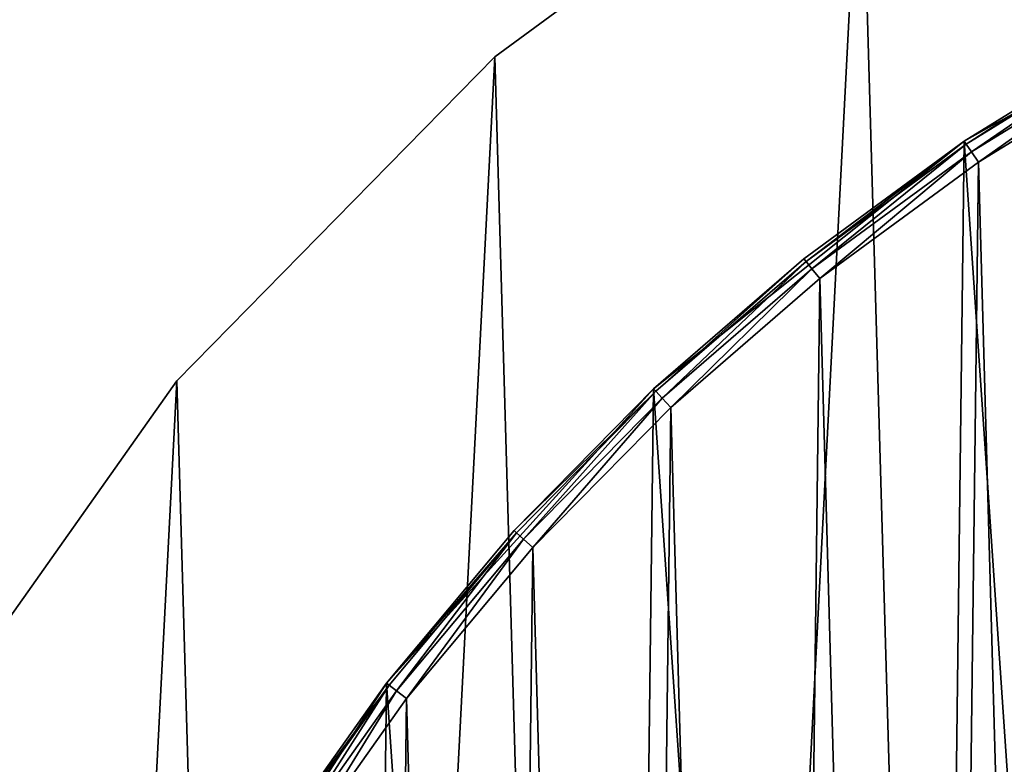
# Model space of a CAD drawing. Header units: millimetres. Extents: x 0 to 406, y 0 to 400.
# Tile 122 of 256: x 41 to 111, y 301 to 354. Entities that reach past the tile are written whole.
import ezdxf

# ---------------------------------------------------------------- set-up
doc = ezdxf.new("R2010")
doc.units = ezdxf.units.MM
doc.header["$LTSCALE"] = 25.4
doc.layers.get('0').update_dxf_attribs({"true_color": 0xff5454})

# ---------------------------------------------------------------- blocks, each defined once
blk = doc.blocks.new('KARO-10304.STL')
at = {"color": 250, "true_color": 0x262626}
mesh = blk.add_polyface(dxfattribs=at)
corners = [(-200.711, -21.837, 1474.427), (-197.395, 42.242, 1474.427), (-201.64, 10.336, 1474.427), (-194.634, -53.445, 1474.427), (-188.088, 73.053, 1474.427), (-183.565, -83.668, 1474.427), (-173.958, 101.973, 1474.427), (-167.791, -111.725, 1474.427), (-155.372, 128.251, 1474.427), (-147.721, -136.888, 1474.427), (-132.812, 151.208, 1474.427), (-123.874, -158.505, 1474.427), (-106.862, 170.248, 1474.427), (-96.869, -176.018, 1474.427), (-78.193, 184.88, 1474.427), (-67.404, -188.971, 1474.427), (-47.548, 194.723, 1474.427), (-36.243, -197.031, 1474.427), (-15.721, 199.522, 1474.427), (-4.192, -199.987, 1474.427), (16.463, 199.155, 1474.427), (27.918, -197.764, 1474.427), (48.172, 193.629, 1474.427), (59.255, -190.419, 1474.427), (78.584, 183.088, 1474.427), (89.008, -178.142, 1474.427), (106.911, 167.806, 1474.427), (116.407, -161.251, 1474.427), (132.42, 148.177, 1474.427), (140.741, -140.184, 1474.427), (154.449, 124.711, 1474.427), (161.381, -115.486, 1474.427), (172.43, 98.014, 1474.427), (177.792, -87.797, 1474.427), (185.895, 68.78, 1474.427), (189.548, -57.835, 1474.427), (194.496, 37.764, 1474.427), (196.347, -26.374, 1474.427), (198.01, 5.769, 1474.427)]
mesh.append_faces([[corners[k] for k in face] for face in [(0, 1, 2), (36, 37, 38)]], dxfattribs={"vtx0": -1, "color": 250})
mesh.append_faces([[corners[k] for k in face] for face in [(1, 3, 4), (4, 5, 6), (6, 7, 8), (8, 9, 10), (10, 11, 12), (12, 13, 14), (14, 15, 16), (16, 17, 18), (18, 19, 20), (20, 21, 22), (22, 23, 24), (24, 25, 26), (26, 27, 28), (28, 29, 30), (30, 31, 32), (32, 33, 34), (34, 35, 36)]], dxfattribs={"vtx0": -1, "vtx1": -1, "color": 250})
mesh.append_faces([[corners[k] for k in face] for face in [(1, 0, 3), (4, 3, 5), (6, 5, 7), (8, 7, 9), (10, 9, 11), (12, 11, 13), (14, 13, 15), (16, 15, 17), (18, 17, 19), (20, 19, 21), (22, 21, 23), (24, 23, 25), (26, 25, 27), (28, 27, 29), (30, 29, 31), (32, 31, 33), (34, 33, 35), (36, 35, 37)]], dxfattribs={"vtx0": -1, "vtx2": -1, "color": 250})
mesh = blk.add_polyface(dxfattribs=at)
corners = [(-197.395, 42.242, 1473.626), (-200.711, -21.837, 1473.626), (-201.64, 10.336, 1473.626), (-194.634, -53.445, 1473.626), (-188.088, 73.053, 1473.626), (-183.565, -83.668, 1473.626), (-173.958, 101.973, 1473.626), (-167.791, -111.725, 1473.626), (-155.372, 128.251, 1473.626), (-147.721, -136.888, 1473.626), (-132.812, 151.208, 1473.626), (-123.874, -158.505, 1473.626), (-106.862, 170.248, 1473.626), (-96.869, -176.018, 1473.626), (-78.193, 184.88, 1473.626), (-67.404, -188.971, 1473.626), (-47.548, 194.723, 1473.626), (-36.243, -197.031, 1473.626), (-15.721, 199.522, 1473.626), (-4.192, -199.987, 1473.626), (16.463, 199.155, 1473.626), (27.918, -197.764, 1473.626), (48.172, 193.629, 1473.626), (59.255, -190.419, 1473.626), (78.584, 183.088, 1473.626), (89.008, -178.142, 1473.626), (106.911, 167.806, 1473.626), (116.407, -161.251, 1473.626), (132.42, 148.177, 1473.626), (140.741, -140.184, 1473.626), (154.449, 124.711, 1473.626), (161.381, -115.486, 1473.626), (172.43, 98.014, 1473.626), (177.792, -87.797, 1473.626), (185.895, 68.78, 1473.626), (189.548, -57.835, 1473.626), (194.496, 37.764, 1473.626), (196.347, -26.374, 1473.626), (198.01, 5.769, 1473.626)]
mesh.append_faces([[corners[k] for k in face] for face in [(0, 1, 2), (37, 36, 38)]], dxfattribs={"vtx0": -1, "color": 250})
mesh.append_faces([[corners[k] for k in face] for face in [(1, 0, 3), (3, 4, 5), (5, 6, 7), (7, 8, 9), (9, 10, 11), (11, 12, 13), (13, 14, 15), (15, 16, 17), (17, 18, 19), (19, 20, 21), (21, 22, 23), (23, 24, 25), (25, 26, 27), (27, 28, 29), (29, 30, 31), (31, 32, 33), (33, 34, 35), (35, 36, 37)]], dxfattribs={"vtx0": -1, "vtx1": -1, "color": 250})
mesh.append_faces([[corners[k] for k in face] for face in [(3, 0, 4), (5, 4, 6), (7, 6, 8), (9, 8, 10), (11, 10, 12), (13, 12, 14), (15, 14, 16), (17, 16, 18), (19, 18, 20), (21, 20, 22), (23, 22, 24), (25, 24, 26), (27, 26, 28), (29, 28, 30), (31, 30, 32), (33, 32, 34), (35, 34, 36)]], dxfattribs={"vtx0": -1, "vtx2": -1, "color": 250})
mesh = blk.add_polyface(dxfattribs=at)
corners = [(-174.281, 30.2, 1474.427), (-174.974, -25.939, 1474.427), (-176.894, 2.158, 1474.427), (-168.572, -53.365, 1474.427), (-167.205, 57.46, 1474.427), (-157.853, -79.409, 1474.427), (-155.847, 83.232, 1474.427), (-143.095, -103.396, 1474.427), (-140.502, 106.847, 1474.427), (-124.681, -124.706, 1474.427), (-121.568, 127.696, 1474.427), (-103.087, -142.785, 1474.427), (-99.534, 145.237, 1474.427), (-78.872, -157.166, 1474.427), (-74.972, 159.017, 1474.427), (-52.664, -167.477, 1474.427), (-48.518, 168.678, 1474.427), (-25.142, -173.451, 1474.427), (-20.856, 173.971, 1474.427), (2.982, -174.932, 1474.427), (7.296, 174.758, 1474.427), (30.98, -171.882, 1474.427), (35.21, 171.019, 1474.427), (58.126, -164.381, 1474.427), (62.163, 162.85, 1474.427), (83.717, -152.622, 1474.427), (87.456, 150.464, 1474.427), (107.091, -136.911, 1474.427), (110.435, 134.18, 1474.427), (127.641, -117.653, 1474.427), (130.504, 114.422, 1474.427), (144.837, -95.349, 1474.427), (147.144, 91.7, 1474.427), (158.231, -70.575, 1474.427), (159.923, 66.603, 1474.427), (167.479, -43.973, 1474.427), (168.512, 39.781, 1474.427), (172.339, -16.232, 1474.427), (172.686, 11.929, 1474.427)]
mesh.append_faces([[corners[k] for k in face] for face in [(0, 1, 2), (37, 36, 38)]], dxfattribs={"vtx0": -1, "color": 250})
mesh.append_faces([[corners[k] for k in face] for face in [(1, 0, 3), (3, 4, 5), (5, 6, 7), (7, 8, 9), (9, 10, 11), (11, 12, 13), (13, 14, 15), (15, 16, 17), (17, 18, 19), (19, 20, 21), (21, 22, 23), (23, 24, 25), (25, 26, 27), (27, 28, 29), (29, 30, 31), (31, 32, 33), (33, 34, 35), (35, 36, 37)]], dxfattribs={"vtx0": -1, "vtx1": -1, "color": 250})
mesh.append_faces([[corners[k] for k in face] for face in [(3, 0, 4), (5, 4, 6), (7, 6, 8), (9, 8, 10), (11, 10, 12), (13, 12, 14), (15, 14, 16), (17, 16, 18), (19, 18, 20), (21, 20, 22), (23, 22, 24), (25, 24, 26), (27, 26, 28), (29, 28, 30), (31, 30, 32), (33, 32, 34), (35, 34, 36)]], dxfattribs={"vtx0": -1, "vtx2": -1, "color": 250})
mesh = blk.add_polyface(dxfattribs=at)
corners = [(-174.704, -11.806, 1494.427), (-174.36, 16.065, 1494.427), (-175.094, 2.136, 1494.427), (-173.194, -25.673, 1494.427), (-172.508, 29.89, 1494.427), (-170.572, -39.372, 1494.427), (-169.55, 43.521, 1494.427), (-166.857, -52.816, 1494.427), (-165.504, 56.869, 1494.427), (-162.072, -65.918, 1494.427), (-160.398, 69.849, 1494.427), (-156.249, -78.592, 1494.427), (-154.263, 82.376, 1494.427), (-149.424, -90.757, 1494.427), (-147.141, 94.368, 1494.427), (-141.643, -102.333, 1494.427), (-139.076, 105.748, 1494.427), (-132.956, -113.245, 1494.427), (-130.122, 116.443, 1494.427), (-123.418, -123.423, 1494.427), (-120.337, 126.383, 1494.427), (-113.093, -132.8, 1494.427), (-109.783, 135.502, 1494.427), (-102.046, -141.316, 1494.427), (-98.53, 143.743, 1494.427), (-90.35, -148.916, 1494.427), (-86.65, 151.052, 1494.427), (-78.081, -155.55, 1494.427), (-74.221, 157.382, 1494.427), (-65.317, -161.175, 1494.427), (-61.322, 162.69, 1494.427), (-52.142, -165.755, 1494.427), (-48.038, 166.943, 1494.427), (-38.642, -169.26, 1494.427), (-34.456, 170.114, 1494.427), (-24.903, -171.667, 1494.427), (-20.661, 172.182, 1494.427), (-11.015, -172.96, 1494.427), (-6.746, 173.132, 1494.427), (2.932, -173.132, 1494.427), (7.201, 172.96, 1494.427), (16.848, -172.182, 1494.427), (21.089, 171.667, 1494.427), (30.642, -170.114, 1494.427), (34.828, 169.26, 1494.427), (44.225, -166.943, 1494.427), (48.329, 165.755, 1494.427), (57.509, -162.69, 1494.427), (61.504, 161.175, 1494.427), (70.407, -157.382, 1494.427), (74.267, 155.55, 1494.427), (82.837, -151.052, 1494.427), (86.537, 148.916, 1494.427), (94.716, -143.743, 1494.427), (98.233, 141.316, 1494.427), (105.97, -135.502, 1494.427), (109.279, 132.8, 1494.427), (116.523, -126.383, 1494.427), (119.605, 123.423, 1494.427), (126.309, -116.443, 1494.427), (129.142, 113.245, 1494.427), (135.263, -105.748, 1494.427), (137.829, 102.333, 1494.427), (143.327, -94.368, 1494.427), (145.611, 90.757, 1494.427), (150.45, -82.376, 1494.427), (152.435, 78.592, 1494.427), (156.584, -69.849, 1494.427), (158.259, 65.918, 1494.427), (161.691, -56.869, 1494.427), (163.044, 52.816, 1494.427), (165.736, -43.521, 1494.427), (166.759, 39.372, 1494.427), (168.695, -29.89, 1494.427), (169.38, 25.673, 1494.427), (170.547, -16.065, 1494.427), (170.89, 11.806, 1494.427), (171.28, -2.136, 1494.427)]
mesh.append_faces([[corners[k] for k in face] for face in [(0, 1, 2), (76, 75, 77)]], dxfattribs={"vtx0": -1, "color": 250})
mesh.append_faces([[corners[k] for k in face] for face in [(1, 3, 4), (4, 5, 6), (6, 7, 8), (8, 9, 10), (10, 11, 12), (12, 13, 14), (14, 15, 16), (16, 17, 18), (18, 19, 20), (20, 21, 22), (22, 23, 24), (24, 25, 26), (26, 27, 28), (28, 29, 30), (30, 31, 32), (32, 33, 34), (34, 35, 36), (36, 37, 38), (38, 39, 40), (40, 41, 42), (42, 43, 44), (44, 45, 46), (46, 47, 48), (48, 49, 50), (50, 51, 52), (52, 53, 54), (54, 55, 56), (56, 57, 58), (58, 59, 60), (60, 61, 62), (62, 63, 64), (64, 65, 66), (66, 67, 68), (68, 69, 70), (70, 71, 72), (72, 73, 74), (74, 75, 76)]], dxfattribs={"vtx0": -1, "vtx1": -1, "color": 250})
mesh.append_faces([[corners[k] for k in face] for face in [(1, 0, 3), (4, 3, 5), (6, 5, 7), (8, 7, 9), (10, 9, 11), (12, 11, 13), (14, 13, 15), (16, 15, 17), (18, 17, 19), (20, 19, 21), (22, 21, 23), (24, 23, 25), (26, 25, 27), (28, 27, 29), (30, 29, 31), (32, 31, 33), (34, 33, 35), (36, 35, 37), (38, 37, 39), (40, 39, 41), (42, 41, 43), (44, 43, 45), (46, 45, 47), (48, 47, 49), (50, 49, 51), (52, 51, 53), (54, 53, 55), (56, 55, 57), (58, 57, 59), (60, 59, 61), (62, 61, 63), (64, 63, 65), (66, 65, 67), (68, 67, 69), (70, 69, 71), (72, 71, 73), (74, 73, 75)]], dxfattribs={"vtx0": -1, "vtx2": -1, "color": 250})
mesh = blk.add_polyface(dxfattribs=at)
corners = [(-132.812, 151.208, 1474.427), (-106.862, 170.248, 1473.626), (-132.812, 151.208, 1473.626), (-106.862, 170.248, 1474.427)]
mesh.append_faces([[corners[k] for k in face] for face in [(0, 1, 2), (1, 0, 3)]], dxfattribs={"vtx0": -1, "color": 250})
mesh = blk.add_polyface(dxfattribs=at)
corners = [(-99.534, 145.237, 1492.626), (-74.972, 159.017, 1474.427), (-99.534, 145.237, 1474.427)]
mesh.append_faces([[corners[k] for k in face] for face in [(0, 1, 2)]], dxfattribs={"color": 250})
mesh = blk.add_polyface(dxfattribs=at)
corners = [(-87.531, 152.622, 1492.626), (-74.972, 159.017, 1474.427), (-99.534, 145.237, 1492.626)]
mesh.append_faces([[corners[k] for k in face] for face in [(0, 1, 2)]], dxfattribs={"color": 250})
mesh = blk.add_polyface(dxfattribs=at)
corners = [(-99.4, 145.037, 1493.526), (-87.531, 152.622, 1492.626), (-99.534, 145.237, 1492.626), (-87.413, 152.412, 1493.526)]
mesh.append_faces([[corners[k] for k in face] for face in [(0, 1, 2), (1, 0, 3)]], dxfattribs={"vtx0": -1, "color": 250})
mesh = blk.add_polyface(dxfattribs=at)
corners = [(-99.032, 144.49, 1494.185), (-87.413, 152.412, 1493.526), (-99.4, 145.037, 1493.526), (-87.091, 151.837, 1494.185)]
mesh.append_faces([[corners[k] for k in face] for face in [(0, 1, 2), (1, 0, 3)]], dxfattribs={"vtx0": -1, "color": 250})
mesh = blk.add_polyface(dxfattribs=at)
corners = [(-98.53, 143.743, 1494.427), (-87.091, 151.837, 1494.185), (-99.032, 144.49, 1494.185), (-86.65, 151.052, 1494.427)]
mesh.append_faces([[corners[k] for k in face] for face in [(0, 1, 2), (1, 0, 3)]], dxfattribs={"vtx0": -1, "color": 250})
mesh = blk.add_polyface(dxfattribs=at)
corners = [(-132.812, 151.208, 1474.427), (-155.372, 128.251, 1473.626), (-155.372, 128.251, 1474.427), (-132.812, 151.208, 1473.626)]
mesh.append_faces([[corners[k] for k in face] for face in [(0, 1, 2), (1, 0, 3)]], dxfattribs={"vtx0": -1, "color": 250})
mesh = blk.add_polyface(dxfattribs=at)
corners = [(-121.568, 127.696, 1492.626), (-99.534, 145.237, 1474.427), (-121.568, 127.696, 1474.427)]
mesh.append_faces([[corners[k] for k in face] for face in [(0, 1, 2)]], dxfattribs={"color": 250})
mesh = blk.add_polyface(dxfattribs=at)
corners = [(-110.904, 136.911, 1492.626), (-99.534, 145.237, 1474.427), (-121.568, 127.696, 1492.626)]
mesh.append_faces([[corners[k] for k in face] for face in [(0, 1, 2)]], dxfattribs={"color": 250})
mesh = blk.add_polyface(dxfattribs=at)
corners = [(-110.754, 136.722, 1493.526), (-99.534, 145.237, 1492.626), (-110.904, 136.911, 1492.626), (-99.4, 145.037, 1493.526)]
mesh.append_faces([[corners[k] for k in face] for face in [(0, 1, 2), (1, 0, 3)]], dxfattribs={"vtx0": -1, "color": 250})
mesh = blk.add_polyface(dxfattribs=at)
corners = [(-99.534, 145.237, 1492.626), (-99.534, 145.237, 1474.427), (-110.904, 136.911, 1492.626)]
mesh.append_faces([[corners[k] for k in face] for face in [(0, 1, 2)]], dxfattribs={"color": 250})
mesh = blk.add_polyface(dxfattribs=at)
corners = [(-110.344, 136.207, 1494.185), (-99.4, 145.037, 1493.526), (-110.754, 136.722, 1493.526), (-99.032, 144.49, 1494.185)]
mesh.append_faces([[corners[k] for k in face] for face in [(0, 1, 2), (1, 0, 3)]], dxfattribs={"vtx0": -1, "color": 250})
mesh = blk.add_polyface(dxfattribs=at)
corners = [(-109.783, 135.502, 1494.427), (-99.032, 144.49, 1494.185), (-110.344, 136.207, 1494.185), (-98.53, 143.743, 1494.427)]
mesh.append_faces([[corners[k] for k in face] for face in [(0, 1, 2), (1, 0, 3)]], dxfattribs={"vtx0": -1, "color": 250})
mesh = blk.add_polyface(dxfattribs=at)
corners = [(-121.403, 127.52, 1493.526), (-110.904, 136.911, 1492.626), (-121.568, 127.696, 1492.626), (-110.754, 136.722, 1493.526)]
mesh.append_faces([[corners[k] for k in face] for face in [(0, 1, 2), (1, 0, 3)]], dxfattribs={"vtx0": -1, "color": 250})
mesh = blk.add_polyface(dxfattribs=at)
corners = [(-120.952, 127.039, 1494.185), (-110.754, 136.722, 1493.526), (-121.403, 127.52, 1493.526), (-110.344, 136.207, 1494.185)]
mesh.append_faces([[corners[k] for k in face] for face in [(0, 1, 2), (1, 0, 3)]], dxfattribs={"vtx0": -1, "color": 250})
mesh = blk.add_polyface(dxfattribs=at)
corners = [(-120.337, 126.383, 1494.427), (-110.344, 136.207, 1494.185), (-120.952, 127.039, 1494.185), (-109.783, 135.502, 1494.427)]
mesh.append_faces([[corners[k] for k in face] for face in [(0, 1, 2), (1, 0, 3)]], dxfattribs={"vtx0": -1, "color": 250})
mesh = blk.add_polyface(dxfattribs=at)
corners = [(-155.372, 128.251, 1474.427), (-173.958, 101.973, 1473.626), (-173.958, 101.973, 1474.427), (-155.372, 128.251, 1473.626)]
mesh.append_faces([[corners[k] for k in face] for face in [(0, 1, 2), (1, 0, 3)]], dxfattribs={"vtx0": -1, "color": 250})
mesh = blk.add_polyface(dxfattribs=at)
corners = [(-121.568, 127.696, 1474.427), (-140.502, 106.847, 1474.427), (-140.502, 106.847, 1492.626)]
mesh.append_faces([[corners[k] for k in face] for face in [(0, 1, 2)]], dxfattribs={"color": 250})
mesh = blk.add_polyface(dxfattribs=at)
corners = [(-121.568, 127.696, 1474.427), (-140.502, 106.847, 1492.626), (-131.455, 117.653, 1492.626)]
mesh.append_faces([[corners[k] for k in face] for face in [(0, 1, 2)]], dxfattribs={"color": 250})
mesh = blk.add_polyface(dxfattribs=at)
corners = [(-121.403, 127.52, 1493.526), (-131.455, 117.653, 1492.626), (-131.276, 117.491, 1493.526), (-121.568, 127.696, 1492.626)]
mesh.append_faces([[corners[k] for k in face] for face in [(0, 1, 2), (1, 0, 3)]], dxfattribs={"vtx0": -1, "color": 250})
mesh = blk.add_polyface(dxfattribs=at)
corners = [(-121.568, 127.696, 1474.427), (-131.455, 117.653, 1492.626), (-121.568, 127.696, 1492.626)]
mesh.append_faces([[corners[k] for k in face] for face in [(0, 1, 2)]], dxfattribs={"color": 250})
mesh = blk.add_polyface(dxfattribs=at)
corners = [(-130.789, 117.048, 1494.185), (-121.403, 127.52, 1493.526), (-131.276, 117.491, 1493.526), (-120.952, 127.039, 1494.185)]
mesh.append_faces([[corners[k] for k in face] for face in [(0, 1, 2), (1, 0, 3)]], dxfattribs={"vtx0": -1, "color": 250})
mesh = blk.add_polyface(dxfattribs=at)
corners = [(-130.122, 116.443, 1494.427), (-120.952, 127.039, 1494.185), (-130.789, 117.048, 1494.185), (-120.337, 126.383, 1494.427)]
mesh.append_faces([[corners[k] for k in face] for face in [(0, 1, 2), (1, 0, 3)]], dxfattribs={"vtx0": -1, "color": 250})
mesh = blk.add_polyface(dxfattribs=at)
corners = [(-131.276, 117.491, 1493.526), (-140.502, 106.847, 1492.626), (-140.311, 106.7, 1493.526), (-131.455, 117.653, 1492.626)]
mesh.append_faces([[corners[k] for k in face] for face in [(0, 1, 2), (1, 0, 3)]], dxfattribs={"vtx0": -1, "color": 250})
mesh = blk.add_polyface(dxfattribs=at)
corners = [(-139.789, 106.298, 1494.185), (-131.276, 117.491, 1493.526), (-140.311, 106.7, 1493.526), (-130.789, 117.048, 1494.185)]
mesh.append_faces([[corners[k] for k in face] for face in [(0, 1, 2), (1, 0, 3)]], dxfattribs={"vtx0": -1, "color": 250})
mesh = blk.add_polyface(dxfattribs=at)
corners = [(-139.076, 105.748, 1494.427), (-130.789, 117.048, 1494.185), (-139.789, 106.298, 1494.185), (-130.122, 116.443, 1494.427)]
mesh.append_faces([[corners[k] for k in face] for face in [(0, 1, 2), (1, 0, 3)]], dxfattribs={"vtx0": -1, "color": 250})
mesh = blk.add_polyface(dxfattribs=at)
corners = [(-140.502, 106.847, 1474.427), (-155.847, 83.232, 1474.427), (-148.65, 95.349, 1492.626)]
mesh.append_faces([[corners[k] for k in face] for face in [(0, 1, 2)]], dxfattribs={"color": 250})
mesh = blk.add_polyface(dxfattribs=at)
corners = [(-140.311, 106.7, 1493.526), (-148.65, 95.349, 1492.626), (-148.448, 95.217, 1493.526), (-140.502, 106.847, 1492.626)]
mesh.append_faces([[corners[k] for k in face] for face in [(0, 1, 2), (1, 0, 3)]], dxfattribs={"vtx0": -1, "color": 250})
mesh = blk.add_polyface(dxfattribs=at)
corners = [(-140.502, 106.847, 1474.427), (-148.65, 95.349, 1492.626), (-140.502, 106.847, 1492.626)]
mesh.append_faces([[corners[k] for k in face] for face in [(0, 1, 2)]], dxfattribs={"color": 250})
mesh = blk.add_polyface(dxfattribs=at)
corners = [(-147.896, 94.858, 1494.185), (-140.311, 106.7, 1493.526), (-148.448, 95.217, 1493.526), (-139.789, 106.298, 1494.185)]
mesh.append_faces([[corners[k] for k in face] for face in [(0, 1, 2), (1, 0, 3)]], dxfattribs={"vtx0": -1, "color": 250})
mesh = blk.add_polyface(dxfattribs=at)
corners = [(-147.141, 94.368, 1494.427), (-139.789, 106.298, 1494.185), (-147.896, 94.858, 1494.185), (-139.076, 105.748, 1494.427)]
mesh.append_faces([[corners[k] for k in face] for face in [(0, 1, 2), (1, 0, 3)]], dxfattribs={"vtx0": -1, "color": 250})

msp = doc.modelspace()

# ---------------------------------------------------------------- block references
at = {"color": 0}
msp.add_blockref('KARO-10304.STL', (207.872, 199.987, -14.788), dxfattribs=at)

doc.saveas('drawing.dxf')
